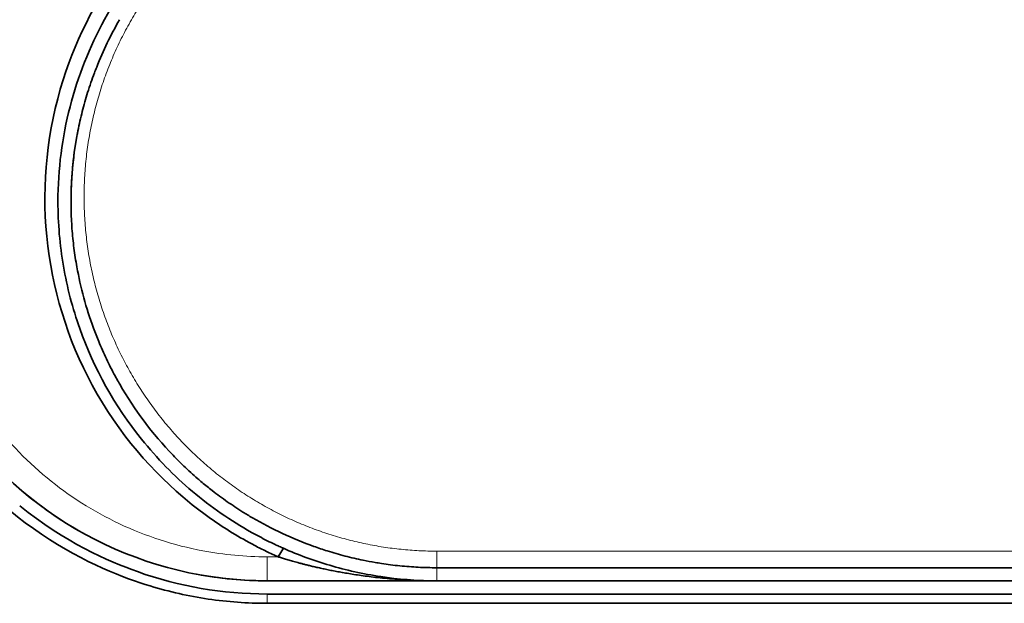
# Model space of a CAD drawing. Header units: millimetres. Extents: x 5 to 415, y 5 to 292.
# Tile 22 of 197: x 120.88 to 128.42, y 68.69 to 73.15. Entities that reach past the tile are written whole.
import ezdxf

# ---------------------------------------------------------------- set-up
doc = ezdxf.new("R2010")
doc.units = ezdxf.units.MM
doc.layers.add('Sichtbar (ISO)', color=7, linetype='Continuous', lineweight=35)
doc.layers.add('Sichtbar schmal (ISO)', color=7, linetype='Continuous', lineweight=18)

msp = doc.modelspace()

# ---------------------------------------------------------------- linework, layer by layer
at = {"layer": 'Sichtbar (ISO)'}
for p, q in [((122.90074188, 69.1066656), (122.86025126, 69.04182285)), ((150.27496891, 68.95830514), (124.07496891, 68.95830514)), ((150.2749689, 68.85830514), (122.77496892, 68.85830514)), ((122.77496894, 68.7571151), (150.27496876, 68.7571151)), ((122.7749691, 68.68607143), (137.17497053, 68.68607143))]:
    msp.add_line(p, q, dxfattribs=at)
msp.add_arc((122.77496891, 71.75830514), 2.9, 216.103051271, 270.000000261, dxfattribs=at)
for points, knots in [([(122.7749691, 68.68607143), (122.62433081, 68.68607143), (122.47419927, 68.69691147), (122.17479872, 68.74103295), (122.02720783, 68.77425829), (121.68620889, 68.87815704), (121.38056357, 68.99106895), (120.71181041, 69.44137649), (120.42568037, 69.73197362), (120.08835133, 70.23517252), (119.99097, 70.41799055), (119.83132961, 70.80395598), (119.77087497, 71.00664736), (119.69060945, 71.42452019), (119.67201775, 71.63859856), (119.6787506, 72.06873422), (119.70474812, 72.28458335), (119.80070179, 72.70804047), (119.8714732, 72.91536129), (120.05302771, 73.3086956), (120.16375805, 73.49548233), (120.53829973, 73.99612075), (120.84942845, 74.27870604), (121.33471631, 74.5624945), (121.46124975, 74.62502654), (121.78137432, 74.75693762), (121.98026427, 74.81750087), (122.37857099, 74.89572009), (122.57475282, 74.91433388), (122.77496899, 74.91433388)], [-1.1230432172, -1.1230432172, -1.1230432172, -1.1230432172, -1.0346487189, -1.0346487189, -0.9453286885, -0.9453286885, -0.8254652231, -0.8254652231, -0.7031441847, -0.7031441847, -0.6390462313, -0.6390462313, -0.5725533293, -0.5725533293, -0.5044318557, -0.5044318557, -0.4352597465, -0.4352597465, -0.3650788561, -0.3650788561, -0.2954758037, -0.2954758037, -0.1660799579, -0.1660799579, -0.1224121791, -0.1224121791, -0.0600658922, -0.0600658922, -0.000001, -0.000001, -0.000001, -0.000001]), ([(122.77496896, 74.80439743), (122.63011367, 74.80439743), (122.48551664, 74.79355708), (122.14988006, 74.74448514), (121.9620679, 74.69821624), (121.6520044, 74.58902431), (121.52721461, 74.53516946), (121.09122195, 74.31105666), (120.81143313, 74.09585405), (120.5097268, 73.77021485), (120.44569039, 73.69376766), (120.27568668, 73.46925477), (120.17971375, 73.31508847), (120.03583504, 73.02978291), (119.98201697, 72.90174994), (119.8656146, 72.56114124), (119.81721102, 72.34400152), (119.7797474, 72.00276769), (119.77377386, 71.8813071), (119.77670384, 71.6271953), (119.78691157, 71.49471448), (119.80590906, 71.36299718)], [0.00000100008, 0.00000100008, 0.00000100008, 0.00000100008, 0.04345758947, 0.04345758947, 0.10191679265, 0.10191679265, 0.14333832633, 0.14333832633, 0.25245532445, 0.25245532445, 0.28416780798, 0.28416780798, 0.34242039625, 0.34242039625, 0.38716748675, 0.38716748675, 0.45881238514, 0.45881238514, 0.49801072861, 0.49801072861, 0.54052824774, 0.54052824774, 0.54052824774, 0.54052824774]), ([(122.77496895, 74.65830514), (122.63210756, 74.65830514), (122.49008982, 74.64779303), (122.2051797, 74.60550199), (122.06373127, 74.57341883), (121.63512215, 74.44220873), (121.36449618, 74.30950627), (120.96247209, 74.03030738), (120.8169479, 73.90583739), (120.61758865, 73.6987666), (120.55324404, 73.62471156), (120.36798803, 73.38848154), (120.26073653, 73.21731765), (120.08240064, 72.85453076), (120.01209585, 72.66269831), (119.93766582, 72.36664431), (119.91803762, 72.26658266), (119.87718312, 71.97857676), (119.86888492, 71.78867102), (119.88710064, 71.45845411), (119.90502486, 71.31848379), (119.97467601, 70.9763276), (120.03811579, 70.77648412), (120.16511616, 70.48972745), (120.21199362, 70.3974441), (120.31514003, 70.2189178), (120.37115797, 70.13278497), (120.43188924, 70.04951092)], [-0.67163728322, -0.67163728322, -0.67163728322, -0.67163728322, -0.62880140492, -0.62880140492, -0.58503302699, -0.58503302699, -0.4925199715, -0.4925199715, -0.43244039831, -0.43244039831, -0.4011733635, -0.4011733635, -0.33630935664, -0.33630935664, -0.27020106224, -0.27020106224, -0.23712024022, -0.23712024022, -0.17585223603, -0.17585223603, -0.13069088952, -0.13069088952, -0.06440782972, -0.06440782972, -0.03196686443, -0.03196686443, -0.000001, -0.000001, -0.000001, -0.000001]), ([(122.47914481, 74.32524161), (122.1959474, 74.14733918), (121.93849061, 73.92278589), (121.48909836, 73.34727068), (121.32241855, 73.0300654), (121.09278272, 72.30480496), (121.04974102, 71.89792797), (121.12806126, 71.09481621), (121.24617173, 70.70808118), (121.63886985, 69.98389096), (121.90217932, 69.68506932), (122.28696134, 69.37227127), (122.39527686, 69.29551735), (122.56524919, 69.19150601), (122.62277107, 69.15888386), (122.71070421, 69.11280032), (122.74025651, 69.09793039), (122.78497125, 69.07634673), (122.79994366, 69.06927099), (122.82250023, 69.05883673), (122.83004528, 69.05538416), (122.84142965, 69.05023098), (122.84534682, 69.04846778), (122.85099215, 69.04594063), (122.85263111, 69.04521092), (122.8554383, 69.04395907), (122.85629573, 69.04357563), (122.85737863, 69.04309582), (122.85752353, 69.04303167), (122.858053, 69.04279853), (122.85826173, 69.04270676), (122.85854135, 69.0425828), (122.85861219, 69.04255131), (122.85875713, 69.04248663), (122.858831, 69.04245354), (122.85898196, 69.04238557), (122.85905016, 69.04235469), (122.85925579, 69.04226127), (122.8593857, 69.04220198), (122.85957488, 69.04211642), (122.85963524, 69.04208924), (122.85972266, 69.04205016), (122.85974994, 69.04203801), (122.85979704, 69.04201712), (122.85981688, 69.04200834), (122.85985647, 69.04199089), (122.85987624, 69.04198221), (122.85991904, 69.04196349), (122.8599421, 69.04195345), (122.86000572, 69.04192589), (122.86004645, 69.04190841), (122.86014157, 69.04186806), (122.86019645, 69.04184515), (122.86025122, 69.04182276)], [-0.72421117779, -0.72421117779, -0.72421117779, -0.72421117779, -0.60673579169, -0.60673579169, -0.49241929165, -0.49241929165, -0.36191653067, -0.36191653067, -0.23326087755, -0.23326087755, -0.09833105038, -0.09833105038, -0.04907339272, -0.04907339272, -0.02464111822, -0.02464111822, -0.01243899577, -0.01243899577, -0.00633694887, -0.00633694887, -0.00327859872, -0.00327859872, -0.00170655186, -0.00170655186, -0.00077962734, -0.00077962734, -0.00037171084, -0.00037171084, -0.00026528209, -0.00026528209, -0.00019693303, -0.00019693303, -0.00017367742, -0.00017367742, -0.00014938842, -0.00014938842, -0.00012407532, -0.00012407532, -0.00008123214, -0.00008123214, -0.00006132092, -0.00006132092, -0.00005231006, -0.00005231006, -0.0000457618, -0.0000457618, -0.00003924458, -0.00003924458, -0.00003165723, -0.00003165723, -0.00001831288, -0.00001831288, -0.00000047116, -0.00000047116, -0.00000047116, -0.00000047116]), ([(121.17496891, 71.7582858), (121.17496726, 72.00557224), (121.20705271, 72.25139068), (121.26741632, 72.48469929), (121.32777993, 72.71800791), (121.41493079, 72.93895781), (121.53250276, 73.15324811), (121.65007473, 73.36753842), (121.8002551, 73.57399116), (121.97021499, 73.75330163), (122.14017489, 73.93261209), (122.32883208, 74.08612891), (122.53233678, 74.21396923)], [0, 0, 0, 0, 0.25, 0.25, 0.25, 0.5, 0.5, 0.5, 0.75, 0.75, 0.75, 0.99999999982, 0.99999999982, 0.99999999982, 0.99999999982]), ([(121.47141144, 72.78859853), (121.46547292, 72.77358937), (121.45962553, 72.7584291), (121.4538579, 72.74307773), (121.43571041, 72.69477558), (121.41839138, 72.64460338), (121.40225857, 72.59294209), (121.38752334, 72.54575619), (121.37377739, 72.49732881), (121.36123616, 72.44798177), (121.34897388, 72.39973237), (121.33786346, 72.3506042), (121.32804934, 72.30092178), (121.32624825, 72.29180406), (121.32449067, 72.28266774), (121.32277726, 72.27351487), (121.31527441, 72.23343552), (121.30861508, 72.19302409), (121.3028238, 72.15227286), (121.29580527, 72.1028859), (121.29006124, 72.05299981), (121.28564746, 72.00260287), (121.2813092, 71.95306836), (121.27825596, 71.90304025), (121.27655461, 71.85251071), (121.27550374, 71.82130039), (121.27496894, 71.78989881), (121.27496893, 71.75830514)], [0.7658890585, 0.7658890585, 0.7658890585, 0.7658890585, 0.77777777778, 0.77777777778, 0.77777777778, 0.81518492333, 0.81518492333, 0.81518492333, 0.84935150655, 0.84935150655, 0.84935150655, 0.88275811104, 0.88275811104, 0.88275811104, 0.88888888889, 0.88888888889, 0.88888888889, 0.91573487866, 0.91573487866, 0.91573487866, 0.94826989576, 0.94826989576, 0.94826989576, 0.9802481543, 0.9802481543, 0.9802481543, 1, 1, 1, 1]), ([(122.90074199, 69.10666581), (122.9005643, 69.1067445), (122.90041585, 69.10681025), (122.90027452, 69.10687287), (122.90026549, 69.10687687), (122.90024896, 69.10688419), (122.90024148, 69.10688751), (122.90022916, 69.10689296), (122.90022433, 69.1068951), (122.90021572, 69.10689892), (122.90021195, 69.10690059), (122.90020442, 69.10690392), (122.90020067, 69.10690559), (122.90019317, 69.10690891), (122.90018942, 69.10691057), (122.90017928, 69.10691506), (122.90017289, 69.1069179), (122.90014895, 69.1069285), (122.90013147, 69.10693625), (122.90009799, 69.10695108), (122.90008205, 69.10695815), (122.89991153, 69.10703371), (122.8997753, 69.10709409), (122.89955159, 69.10719327), (122.89948808, 69.10722143), (122.89936654, 69.10727533), (122.89932164, 69.10729524), (122.89924015, 69.10733138), (122.89920333, 69.10734771), (122.8991635, 69.10736538), (122.89916044, 69.10736673), (122.89915291, 69.10737007), (122.89914843, 69.10737206), (122.89913073, 69.10737991), (122.8991175, 69.10738578), (122.89909021, 69.10739788), (122.89907614, 69.10740412), (122.89904524, 69.10741783), (122.8990284, 69.1074253), (122.89898121, 69.10744624), (122.89895079, 69.10745973), (122.89879224, 69.10753007), (122.89865575, 69.10759064), (122.898386, 69.10771036), (122.89823903, 69.1077756), (122.89799994, 69.10788177), (122.89790779, 69.10792269), (122.89772674, 69.1080031), (122.89763802, 69.10804251), (122.89747711, 69.108114), (122.89740504, 69.10814602), (122.89723678, 69.10822079), (122.89714078, 69.10826346), (122.89674693, 69.10843853), (122.8964477, 69.10857159), (122.89548302, 69.10900078), (122.89538796, 69.10904317), (122.89461056, 69.10938945), (122.89422737, 69.10956023), (122.89293314, 69.11013739), (122.89201659, 69.11054669), (122.8889975, 69.11189679), (122.88779325, 69.11243599), (122.8811225, 69.11543765), (122.87582918, 69.11782858), (122.85871634, 69.12565182), (122.84833463, 69.13047322), (122.81754552, 69.14499411), (122.7972836, 69.15484068), (122.73646061, 69.18527858), (122.69628615, 69.2065807), (122.57710788, 69.27340458), (122.49981596, 69.32167674), (122.27208459, 69.47922496), (122.13029044, 69.5990569), (121.93552251, 69.7983088), (121.87331982, 69.86846673), (121.6096881, 70.1964208), (121.45043082, 70.4829244), (121.28690598, 70.94348471), (121.24515823, 71.10315991), (121.20315133, 71.3466168), (121.19259646, 71.42854583), (121.17849916, 71.59310692), (121.17496951, 71.67568364), (121.17496891, 71.75828407)], [0, 0, 0, 0, 0.00005932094, 0.00005932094, 0.00006337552, 0.00006337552, 0.00006673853, 0.00006673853, 0.00006891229, 0.00006891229, 0.00007061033, 0.00007061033, 0.00007230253, 0.00007230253, 0.00007399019, 0.00007399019, 0.00007687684, 0.00007687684, 0.0000848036, 0.0000848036, 0.00009206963, 0.00009206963, 0.00016258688, 0.00016258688, 0.00020237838, 0.00020237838, 0.00022538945, 0.00022538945, 0.00024419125, 0.00024419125, 0.00024575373, 0.00024575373, 0.00024804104, 0.00024804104, 0.00025479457, 0.00025479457, 0.00026197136, 0.00026197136, 0.00027055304, 0.00027055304, 0.00028601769, 0.00028601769, 0.0003512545, 0.0003512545, 0.00042935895, 0.00042935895, 0.00047846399, 0.00047846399, 0.00052579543, 0.00052579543, 0.0005642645, 0.0005642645, 0.00061558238, 0.00061558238, 0.00077462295, 0.00077462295, 0.00113954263, 0.00113954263, 0.00149253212, 0.00149253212, 0.00233427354, 0.00233427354, 0.00427023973, 0.00427023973, 0.00690739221, 0.00690739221, 0.01111517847, 0.01111517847, 0.01936240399, 0.01936240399, 0.03602867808, 0.03602867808, 0.069488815, 0.069488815, 0.13794939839, 0.13794939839, 0.1727461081, 0.1727461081, 0.29449485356, 0.29449485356, 0.35655223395, 0.35655223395, 0.38772417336, 0.38772417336, 0.41893118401, 0.41893118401, 0.41893118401, 0.41893118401]), ([(121.27496893, 71.75830514), (121.27496892, 71.73965257), (121.27515529, 71.72105101), (121.27552508, 71.70250147), (121.27652725, 71.65222957), (121.27887581, 71.60234018), (121.28251701, 71.55285052), (121.28619528, 71.50285714), (121.29119262, 71.45327162), (121.29746216, 71.4041076), (121.30363593, 71.35569456), (121.31104333, 71.30769017), (121.31964748, 71.26010454)], [0, 0, 0, 0, 0.01212924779, 0.01212924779, 0.01212924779, 0.04500123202, 0.04500123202, 0.04500123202, 0.07820779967, 0.07820779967, 0.07820779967, 0.11090713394, 0.11090713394, 0.11090713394, 0.11090713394]), ([(121.4469903, 70.79200889), (121.45971864, 70.75739141), (121.47295725, 70.72348692), (121.48678565, 70.68998541), (121.50545026, 70.64476741), (121.52518398, 70.60028073), (121.54633111, 70.55581194), (121.56693643, 70.51248248), (121.58888422, 70.46916864), (121.61264351, 70.42528101), (121.62081877, 70.41017985), (121.62920985, 70.39501147), (121.63783996, 70.37975438), (121.64119176, 70.37382876), (121.64457951, 70.36789016), (121.64800277, 70.36194047)], [0.2233575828, 0.2233575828, 0.2233575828, 0.2233575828, 0.25006755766, 0.25006755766, 0.25006755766, 0.28611880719, 0.28611880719, 0.28611880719, 0.32124638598, 0.32124638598, 0.32124638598, 0.33333333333, 0.33333333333, 0.33333333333, 0.33802771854, 0.33802771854, 0.33802771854, 0.33802771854]), ([(122.05608345, 69.81817592), (122.08309597, 69.79006693), (122.11046847, 69.76275839), (122.13814539, 69.7362481), (122.17314643, 69.70272243), (122.20863428, 69.67047335), (122.24450107, 69.63948768), (122.25548313, 69.63000018), (122.26650077, 69.62063107), (122.27755096, 69.61137982), (122.30332679, 69.58980022), (122.32926626, 69.56887043), (122.35547026, 69.54848072), (122.39323402, 69.51909618), (122.43154455, 69.49082963), (122.47076108, 69.4634159), (122.50951188, 69.43632773), (122.54914805, 69.41007167), (122.59007248, 69.3844723), (122.61399565, 69.36950768), (122.63836008, 69.35476898), (122.66325388, 69.34023558)], [0.48661987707, 0.48661987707, 0.48661987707, 0.48661987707, 0.51261523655, 0.51261523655, 0.51261523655, 0.54548971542, 0.54548971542, 0.54548971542, 0.55555555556, 0.55555555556, 0.55555555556, 0.57903526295, 0.57903526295, 0.57903526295, 0.61287292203, 0.61287292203, 0.61287292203, 0.64630874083, 0.64630874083, 0.64630874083, 0.66585430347, 0.66585430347, 0.66585430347, 0.66585430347]), ([(122.77496894, 68.7571151), (122.43452291, 68.7571151), (122.10341263, 68.81445616), (121.55899459, 69.00793545), (121.22957895, 69.15239964), (120.88219288, 69.43241826)], [0.000001, 0.000001, 0.000001, 0.000001, 0.10213486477, 0.10213486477, 0.17348659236, 0.17348659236, 0.17348659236, 0.17348659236]), ([(124.05480675, 68.85833548), (123.91370734, 68.85906406), (123.77700302, 68.8705974), (123.64634694, 68.89015535), (123.50947762, 68.91064336), (123.37925691, 68.94016706), (123.25497862, 68.97664809), (123.13070036, 69.01312911), (123.01247579, 69.05718641), (122.90074209, 69.10666553)], [0.01513179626, 0.01513179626, 0.01513179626, 0.01513179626, 0.33333333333, 0.33333333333, 0.33333333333, 0.66666666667, 0.66666666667, 0.66666666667, 0.99999991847, 0.99999991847, 0.99999991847, 0.99999991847]), ([(123.13260152, 69.12165128), (123.16700759, 69.10935418), (123.20137861, 69.09782856), (123.23571962, 69.08703942), (123.28131874, 69.07271325), (123.32686463, 69.05968496), (123.37238129, 69.04788625), (123.41853298, 69.03592292), (123.46465481, 69.02522363), (123.51078336, 69.01573433), (123.54133604, 69.00944921), (123.57189192, 69.00369534), (123.60246384, 68.99846118), (123.6184998, 68.99571569), (123.63453848, 68.99311359), (123.65057604, 68.99065439), (123.69755078, 68.98345127), (123.7445157, 68.97747454), (123.79137326, 68.97270407), (123.8386365, 68.9678923), (123.88579048, 68.96430776), (123.93273979, 68.96191989), (123.98039661, 68.95949604), (124.02784241, 68.95830518), (124.07496891, 68.95830514)], [0.7791366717, 0.7791366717, 0.7791366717, 0.7791366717, 0.80317385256, 0.80317385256, 0.80317385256, 0.83509121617, 0.83509121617, 0.83509121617, 0.8674538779, 0.8674538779, 0.8674538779, 0.88888888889, 0.88888888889, 0.88888888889, 0.90013224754, 0.90013224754, 0.90013224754, 0.93306456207, 0.93306456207, 0.93306456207, 0.96628199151, 0.96628199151, 0.96628199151, 1, 1, 1, 1]), ([(124.07496739, 68.85830514), (124.03931276, 68.85830515), (124.00510635, 68.85858527), (123.97249946, 68.85927236), (123.9398921, 68.85995946), (123.9088843, 68.86110709), (123.87902219, 68.86254098), (123.84916009, 68.86397488), (123.82044369, 68.86564263), (123.79288445, 68.8675233), (123.76532521, 68.86940397), (123.73892312, 68.87151072), (123.71356392, 68.87375843), (123.68820472, 68.87600613), (123.6638884, 68.87839201), (123.64053901, 68.88087573), (123.61718961, 68.88335946), (123.59480712, 68.88594174), (123.57330803, 68.88858248), (123.55180894, 68.89122322), (123.53119325, 68.89392233), (123.51137773, 68.89665307), (123.49156222, 68.89938382), (123.47254689, 68.90214627), (123.45424899, 68.90492078), (123.4359511, 68.90769529), (123.41837064, 68.91048189), (123.401425, 68.91326825), (123.38447936, 68.91605461), (123.36816854, 68.91884075), (123.35240949, 68.92162034), (123.33665043, 68.92439993), (123.32144313, 68.92717299), (123.3067059, 68.9299382), (123.29196866, 68.93270341), (123.27770149, 68.93546077), (123.26381733, 68.9382144), (123.24993317, 68.94096802), (123.23643203, 68.94371797), (123.22324708, 68.94646893), (123.21006213, 68.94921988), (123.19719337, 68.95197228), (123.18476145, 68.95469434), (123.17232954, 68.9574164), (123.16033446, 68.96010812), (123.14888259, 68.96273373), (123.13743073, 68.96535934), (123.12652207, 68.96791853), (123.11610826, 68.97040925), (123.10569445, 68.97289997), (123.09577549, 68.97532223), (123.08629904, 68.97767688), (123.07682259, 68.98003153), (123.06778867, 68.98231858), (123.05914548, 68.98454084), (123.0505023, 68.98676309), (123.04224986, 68.98892054), (123.03433611, 68.99101821), (123.02642237, 68.99311587), (123.01884731, 68.99515374), (123.01155924, 68.99713875), (123.00427116, 68.99912376), (122.99727006, 69.0010559), (122.99050389, 69.00294404), (122.98373771, 69.00483217), (122.97720646, 69.0066763), (122.97086023, 69.00848628), (122.96451401, 69.01029626), (122.95835282, 69.01207209), (122.95231971, 69.0138271), (122.94628659, 69.01558212), (122.94038154, 69.01731635), (122.93457733, 69.01903559), (122.92877311, 69.02075484), (122.92306973, 69.02245915), (122.9175138, 69.02413233), (122.91195788, 69.0258055), (122.90654941, 69.02744752), (122.90132451, 69.02904469), (122.8960996, 69.03064185), (122.89105827, 69.03219416), (122.88623457, 69.03368827), (122.88141087, 69.03518238), (122.87680481, 69.0366183), (122.87246856, 69.03797679), (122.86813232, 69.03933528), (122.86406589, 69.04061629), (122.86025128, 69.04182288)], [0.0000004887, 0.0000004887, 0.0000004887, 0.0000004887, 0.03448275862, 0.03448275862, 0.03448275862, 0.06896551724, 0.06896551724, 0.06896551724, 0.10344827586, 0.10344827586, 0.10344827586, 0.13793103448, 0.13793103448, 0.13793103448, 0.1724137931, 0.1724137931, 0.1724137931, 0.20689655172, 0.20689655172, 0.20689655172, 0.24137931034, 0.24137931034, 0.24137931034, 0.27586206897, 0.27586206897, 0.27586206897, 0.31034482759, 0.31034482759, 0.31034482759, 0.34482758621, 0.34482758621, 0.34482758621, 0.37931034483, 0.37931034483, 0.37931034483, 0.41379310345, 0.41379310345, 0.41379310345, 0.44827586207, 0.44827586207, 0.44827586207, 0.48275862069, 0.48275862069, 0.48275862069, 0.51724137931, 0.51724137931, 0.51724137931, 0.55172413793, 0.55172413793, 0.55172413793, 0.58620689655, 0.58620689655, 0.58620689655, 0.62068965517, 0.62068965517, 0.62068965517, 0.65517241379, 0.65517241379, 0.65517241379, 0.68965517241, 0.68965517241, 0.68965517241, 0.72413793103, 0.72413793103, 0.72413793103, 0.75862068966, 0.75862068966, 0.75862068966, 0.79310344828, 0.79310344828, 0.79310344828, 0.8275862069, 0.8275862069, 0.8275862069, 0.86206896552, 0.86206896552, 0.86206896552, 0.89655172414, 0.89655172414, 0.89655172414, 0.93103448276, 0.93103448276, 0.93103448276, 0.96551724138, 0.96551724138, 0.96551724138, 1, 1, 1, 1])]:
    msp.add_open_spline(points, degree=3, knots=knots, dxfattribs=at)
for points in [[(121.47141416, 72.78859764), (121.52063786, 72.91298612), (121.57898542, 73.03428191), (121.64580261, 73.1508392)], [(121.27496893, 71.75830514), (121.27496899, 71.92614785), (121.29015032, 72.09402582), (121.31999818, 72.25844133)], [(121.44699033, 70.7920089), (121.39089925, 70.94455603), (121.34828425, 71.10172744), (121.31964748, 71.26010454)], [(122.05608349, 69.81817588), (121.89795659, 69.98272124), (121.76020063, 70.16693352), (121.64800263, 70.36194043)], [(121.32787123, 69.24520027), (121.11555993, 69.36749071), (120.9180118, 69.51757381), (120.74440643, 69.68786694)], [(123.13260153, 69.12165129), (122.96965996, 69.17988804), (122.81182337, 69.25349776), (122.66325389, 69.34023559)], [(122.77496895, 68.85838068), (122.59512453, 68.85844695), (122.41413255, 68.8752464), (122.23699575, 68.90864115)]]:
    msp.add_open_spline(points, degree=3, dxfattribs=at)
at = {"layer": 'Sichtbar schmal (ISO)'}
for p, q in [((121.50235969, 73.09690516), (121.50239238, 73.09690516)), ((122.86025125, 69.04182287), (122.77496891, 69.0418229)), ((122.77496892, 69.04182289), (122.77496892, 68.85830514)), ((124.07496891, 68.95830514), (124.07496891, 69.08514657)), ((150.27496891, 69.08514174), (124.07496891, 69.08514174)), ((124.07496891, 68.95830514), (124.07496891, 68.85830514)), ((122.7749691, 68.68607143), (122.77496894, 68.7571151))]:
    msp.add_line(p, q, dxfattribs=at)
for points, knots in [([(124.07496891, 69.08514174), (124.02923563, 69.08514178), (123.93790605, 69.0874781), (123.80130811, 69.0979333), (123.66548956, 69.11531184), (123.53062683, 69.13959418), (123.39709608, 69.17072602), (123.26523828, 69.20863861), (123.1353775, 69.25325251), (123.00783511, 69.30447466), (122.88293284, 69.36219647), (122.76098815, 69.42629504), (122.64231142, 69.49663489), (122.52720619, 69.57306838), (122.41597106, 69.65543494), (122.30890137, 69.74355927), (122.20628676, 69.8372522), (122.10840551, 69.93631596), (122.01552644, 70.04054469), (121.92791864, 70.14971394), (121.8458488, 70.26357868), (121.7695734, 70.38188042), (121.69933927, 70.50434757), (121.63538506, 70.63069095), (121.57793862, 70.76060362), (121.52721392, 70.89376698), (121.48341321, 71.02984367), (121.44672582, 71.16847086), (121.41732251, 71.30926828), (121.39535342, 71.45184191), (121.38094752, 71.59577693), (121.37420916, 71.7406307), (121.37521234, 71.88593553), (121.38399628, 72.03120934), (121.4005637, 72.17596586), (121.42488055, 72.3197181), (121.45687415, 72.46197411), (121.49642986, 72.6022368), (121.54339017, 72.74001327), (121.59755759, 72.87482703), (121.65869715, 73.00622225), (121.72653347, 73.1337572), (121.80075091, 73.2570093), (121.8810023, 73.37559128), (121.96692233, 73.48916387), (122.05813524, 73.59743505), (122.15425485, 73.70015174), (122.25488801, 73.79709791), (122.35964081, 73.88809539), (122.46812536, 73.97300373), (122.57996618, 74.05171841), (122.69480601, 74.12416796), (122.81230754, 74.19030793), (122.93214929, 74.25011292), (123.05402177, 74.30357155), (123.17764049, 74.35068954), (123.30276494, 74.39148981), (123.42918467, 74.42599801), (123.55664813, 74.45422205), (123.68509759, 74.47620695), (123.8144515, 74.49195657), (123.94453425, 74.50142953), (124.03151535, 74.5035416), (124.07496891, 74.50354164)], [0, 0, 0, 0, 0.0155958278, 0.0311403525, 0.0467089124, 0.062296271, 0.0779027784, 0.0935330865, 0.1091936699, 0.1248898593, 0.140626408, 0.1564084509, 0.1722414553, 0.1881312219, 0.2040837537, 0.2201045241, 0.2361983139, 0.2523707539, 0.2686293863, 0.284980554, 0.3014262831, 0.31797036, 0.33461865, 0.3513723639, 0.3682325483, 0.3852022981, 0.4022820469, 0.4194690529, 0.4367600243, 0.4541517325, 0.471638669, 0.4892117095, 0.5068587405, 0.5245657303, 0.5423180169, 0.5601007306, 0.5778974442, 0.5956886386, 0.6134534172, 0.6311716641, 0.648823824, 0.6663898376, 0.6838469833, 0.7011739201, 0.7183545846, 0.7353757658, 0.7522261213, 0.7688965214, 0.7853803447, 0.8016740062, 0.8177772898, 0.8336932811, 0.8494286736, 0.8649924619, 0.8803940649, 0.8956443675, 0.9107610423, 0.9257681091, 0.9406849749, 0.955512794, 0.9703425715, 0.9851816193, 1, 1, 1, 1]), ([(122.77496889, 69.0418229), (122.61024016, 69.04188292), (122.44518448, 69.05730931), (122.28337721, 69.08784193), (122.06224587, 69.12956885), (121.84718153, 69.19950948), (121.64494192, 69.29486282), (121.44617874, 69.38857708), (121.25980317, 69.50683788), (121.09138554, 69.64538095), (120.92014323, 69.78624765), (120.76746629, 69.94808267), (120.63751289, 70.12540717), (120.50537761, 70.3057089), (120.39673531, 70.50202461), (120.31434524, 70.70810207), (120.23075005, 70.91719381), (120.17418068, 71.13633495), (120.14599846, 71.35882234), (120.11758394, 71.58314372), (120.11802651, 71.81086674), (120.14731896, 72.03508771), (120.17660915, 72.25929129), (120.23474474, 72.47999337), (120.32030595, 72.6903244), (120.40515021, 72.89889302), (120.51696239, 73.09726368), (120.65281919, 73.27891364), (120.78666612, 73.45787628), (120.94385151, 73.6206093), (121.11990939, 73.7614015), (121.29300903, 73.89982801), (121.48435227, 74.01704483), (121.6880792, 74.1086492), (121.8888049, 74.19890408), (122.10155211, 74.26429556), (122.3194179, 74.30235014), (122.37239219, 74.31160315), (122.4256691, 74.31923994), (122.47914627, 74.32523843)], [0, 0, 0, 0, 0.0604392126, 0.0604392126, 0.0604392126, 0.1430375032, 0.1430375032, 0.1430375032, 0.22421595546, 0.22421595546, 0.22421595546, 0.30675592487, 0.30675592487, 0.30675592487, 0.3906817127, 0.3906817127, 0.3906817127, 0.47583507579, 0.47583507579, 0.47583507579, 0.56169036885, 0.56169036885, 0.56169036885, 0.64753899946, 0.64753899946, 0.64753899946, 0.7326682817, 0.7326682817, 0.7326682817, 0.81653816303, 0.81653816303, 0.81653816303, 0.89899880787, 0.89899880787, 0.89899880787, 0.98024467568, 0.98024467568, 0.98024467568, 0.99999969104, 0.99999969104, 0.99999969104, 0.99999969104])]:
    msp.add_open_spline(points, degree=3, knots=knots, dxfattribs=at)

doc.saveas('drawing.dxf')
